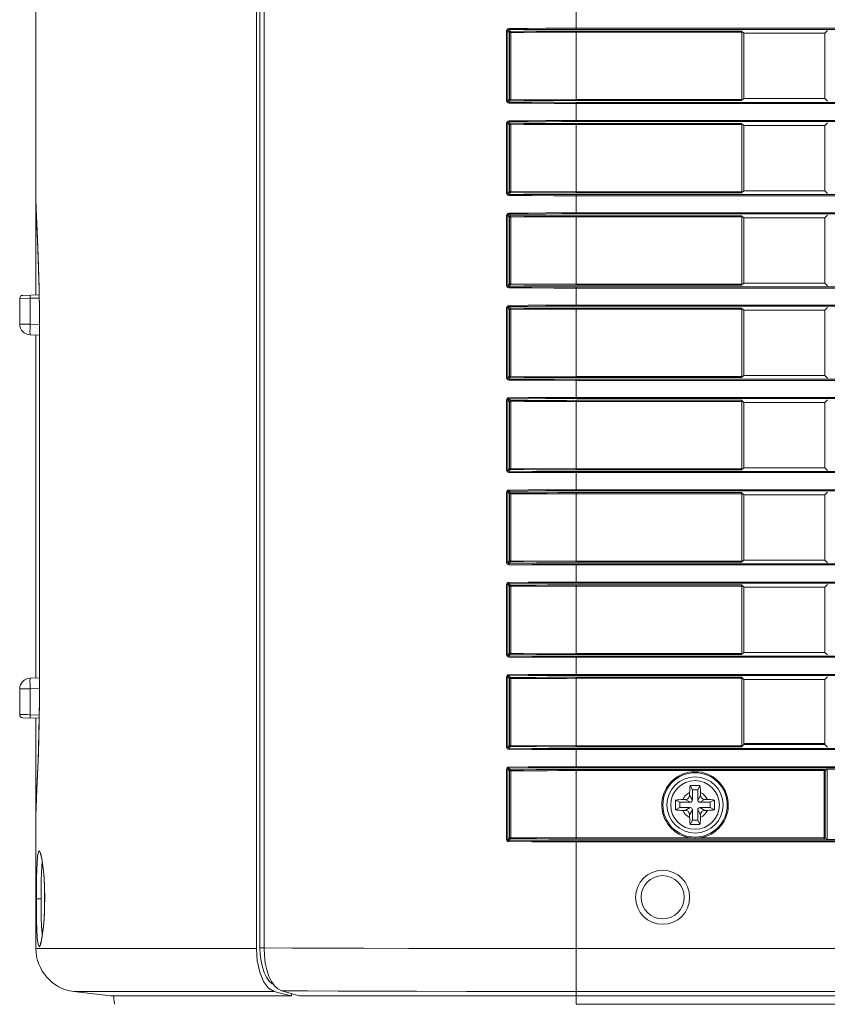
# Model space of a CAD drawing. Header units: millimetres. Extents: x 3925 to 5043, y -86 to 778.
# Tile 5 of 158: x 4090 to 4109, y 265 to 288. Entities that reach past the tile are written whole.
import ezdxf

# ---------------------------------------------------------------- set-up
doc = ezdxf.new("R2010")
doc.units = ezdxf.units.MM
doc.header["$LTSCALE"] = 46.255
for name, color, linetype in [('85-1A626G050DXF_CONTINUOUS_LINE', 7, 'CONTINUOUS'), ('H30-BOTTOM-CDXF_CONTINUOUS_LINE', 7, 'CONTINUOUS'), ('H30-RIGHT-CODXF_CONTINUOUS_LINE', 7, 'CONTINUOUS'), ('H30K-REAR-CODXF_CONTINUOUS_LINE', 7, 'CONTINUOUS')]:
    doc.layers.add(name, color=color, linetype=linetype)

msp = doc.modelspace()

# ---------------------------------------------------------------- linework, layer by layer
at = {"layer": '85-1A626G050DXF_CONTINUOUS_LINE', "color": 7, "linetype": 'Continuous', "lineweight": 0}
for p, q in [((4105.4545, 269.8846), (4105.4545, 269.8232)), ((4105.517, 269.9482), (4105.4672, 270.0478)), ((4105.517, 269.9482), (4105.517, 269.7107)), ((4105.642, 269.9482), (4105.517, 269.9482)), ((4105.642, 269.9482), (4105.6918, 270.0478)), ((4105.642, 269.7107), (4105.642, 269.9482)), ((4105.7045, 269.8846), (4105.7045, 269.8232)), ((4105.2295, 269.6607), (4105.1298, 269.7105)), ((4105.2295, 269.6607), (4105.2295, 269.5357)), ((4105.467, 269.6607), (4105.2295, 269.6607)), ((4105.2931, 269.7232), (4105.3545, 269.7232)), ((4105.467, 269.6607), (4105.3545, 269.7232)), ((4105.517, 269.7107), (4105.4545, 269.8232)), ((4105.642, 269.7107), (4105.7045, 269.8232)), ((4105.692, 269.6607), (4105.8045, 269.7232)), ((4105.9295, 269.6607), (4105.692, 269.6607)), ((4105.8659, 269.7232), (4105.8045, 269.7232)), ((4105.9295, 269.6607), (4106.0291, 269.7105)), ((4105.9295, 269.5357), (4105.9295, 269.6607)), ((4105.2295, 269.5357), (4105.1298, 269.4858)), ((4105.2295, 269.5357), (4105.467, 269.5357)), ((4105.2931, 269.4732), (4105.3545, 269.4732)), ((4105.467, 269.5357), (4105.3545, 269.4732)), ((4105.517, 269.4857), (4105.4545, 269.3732)), ((4105.517, 269.4857), (4105.517, 269.2482)), ((4105.642, 269.2482), (4105.642, 269.4857)), ((4105.642, 269.4857), (4105.7045, 269.3732)), ((4105.692, 269.5357), (4105.8045, 269.4732)), ((4105.692, 269.5357), (4105.9295, 269.5357)), ((4105.8659, 269.4732), (4105.8045, 269.4732)), ((4105.9295, 269.5357), (4106.0291, 269.4858)), ((4105.4545, 269.3117), (4105.4545, 269.3732)), ((4105.517, 269.2482), (4105.4672, 269.1485)), ((4105.517, 269.2482), (4105.642, 269.2482)), ((4105.642, 269.2482), (4105.6918, 269.1485)), ((4105.7045, 269.3117), (4105.7045, 269.3732))]:
    msp.add_line(p, q, dxfattribs=at)
for points in [[(4105.4545, 269.8846), (4105.4549, 269.9147), (4105.4558, 269.9406), (4105.4571, 269.963), (4105.4587, 269.9826), (4105.4605, 270.0003), (4105.4624, 270.0167), (4105.4647, 270.0325), (4105.4672, 270.0478)], [(4105.4672, 270.0478), (4105.5042, 270.0498), (4105.5417, 270.051), (4105.5795, 270.0514)], [(4105.5795, 270.0514), (4105.6172, 270.051), (4105.6547, 270.0498), (4105.6918, 270.0478)], [(4105.6918, 270.0478), (4105.6943, 270.0324), (4105.6966, 270.0164), (4105.6985, 269.9998), (4105.7003, 269.9821), (4105.7018, 269.9624), (4105.7032, 269.9402), (4105.7041, 269.9144), (4105.7045, 269.8846)], [(4105.1298, 269.4858), (4105.128, 269.5178), (4105.1268, 269.5499), (4105.1263, 269.5821), (4105.1263, 269.6143), (4105.1268, 269.6464), (4105.128, 269.6785), (4105.1298, 269.7105)], [(4105.1298, 269.7105), (4105.1663, 269.7159), (4105.2062, 269.7199), (4105.2488, 269.7223), (4105.2931, 269.7232)], [(4105.8659, 269.7232), (4105.9015, 269.7226), (4105.9361, 269.721), (4105.9691, 269.7184), (4106.0003, 269.7149), (4106.0291, 269.7105)], [(4106.0291, 269.7105), (4106.0309, 269.6785), (4106.0321, 269.6464), (4106.0327, 269.6143), (4106.0327, 269.582), (4106.0321, 269.5499), (4106.0309, 269.5178), (4106.0291, 269.4858)], [(4105.2931, 269.4732), (4105.2575, 269.4737), (4105.2229, 269.4753), (4105.1898, 269.4779), (4105.1587, 269.4814), (4105.1298, 269.4858)], [(4106.0291, 269.4858), (4105.9927, 269.4804), (4105.9528, 269.4765), (4105.9102, 269.474), (4105.8659, 269.4732)], [(4105.4672, 269.1485), (4105.4646, 269.1639), (4105.4624, 269.1799), (4105.4604, 269.1965), (4105.4587, 269.2142), (4105.4571, 269.2339), (4105.4558, 269.2561), (4105.4549, 269.2819), (4105.4545, 269.3117)], [(4105.7045, 269.3117), (4105.7041, 269.2816), (4105.7031, 269.2557), (4105.7018, 269.2333), (4105.7002, 269.2137), (4105.6985, 269.196), (4105.6965, 269.1796), (4105.6943, 269.1638), (4105.6918, 269.1485)], [(4105.5795, 269.1449), (4105.5417, 269.1453), (4105.5043, 269.1465), (4105.4672, 269.1485)], [(4105.6918, 269.1485), (4105.6547, 269.1465), (4105.6172, 269.1453), (4105.5795, 269.1449)]]:
    msp.add_lwpolyline(points, dxfattribs=at)
msp.add_circle((4105.5795, 269.5982), 0.5625, dxfattribs=at)
for centre, radius, start, end in [((4105.5795, 269.5982), 0.3125, 113.57818, 156.42182), ((4105.5795, 269.5982), 0.3125, 23.57818, 66.42182), ((4105.3545, 269.8232), 0.1, 270, 0), ((4105.467, 269.7107), 0.05, 270, 0), ((4105.692, 269.7107), 0.05, 180, 270), ((4105.8045, 269.8232), 0.1, 180, 270), ((4105.5795, 269.5982), 0.3125, 203.57818, 246.42182), ((4105.3545, 269.3732), 0.1, 0, 90), ((4105.467, 269.4857), 0.05, 0, 90), ((4105.692, 269.4857), 0.05, 90, 180), ((4105.5795, 269.5982), 0.3125, 293.57818, 336.42182), ((4105.8045, 269.3732), 0.1, 90, 180)]:
    msp.add_arc(centre, radius, start, end, dxfattribs=at)
at = {"layer": 'H30-BOTTOM-CDXF_CONTINUOUS_LINE', "color": 7, "linetype": 'Continuous', "lineweight": 0}
for p, q in [((4092.1492, 264.9875), (4092.1245, 265.1892)), ((4102.8295, 264.9875), (4102.8295, 265.1807)), ((4166.4545, 264.9875), (4102.8295, 264.9875))]:
    msp.add_line(p, q, dxfattribs=at)
at = {"layer": 'H30-RIGHT-CODXF_CONTINUOUS_LINE', "color": 7, "linetype": 'Continuous', "lineweight": 0}
for p, q in [((4095.5119, 300.4307), (4095.5119, 266.2928)), ((4095.6072, 300.4307), (4095.6072, 266.2923)), ((4102.8295, 287.5375), (4102.8295, 287.9838)), ((4101.2203, 285.8804), (4101.2203, 287.5059)), ((4101.2203, 287.5059), (4101.2469, 287.5059)), ((4101.2469, 285.8804), (4101.2469, 287.5059)), ((4101.287, 287.4658), (4101.2469, 287.5059)), ((4101.3119, 287.4906), (4101.2713, 287.5312)), ((4101.287, 287.4658), (4101.287, 285.9205)), ((4101.287, 287.4658), (4101.3136, 287.4658)), ((4101.3136, 287.4658), (4101.3136, 285.9205)), ((4102.8295, 287.5624), (4166.4545, 287.5624)), ((4102.8295, 287.5375), (4166.4545, 287.5375)), ((4102.8295, 285.8894), (4102.8295, 287.4969)), ((4106.6557, 287.4969), (4102.8295, 287.4969)), ((4106.6584, 287.4721), (4102.8295, 287.4721)), ((4106.6557, 287.4969), (4106.7045, 287.4482)), ((4106.6584, 287.4721), (4106.6584, 285.9142)), ((4106.7045, 287.4482), (4106.7045, 285.9382)), ((4108.5795, 287.4482), (4106.7045, 287.4482)), ((4108.6409, 287.5095), (4108.5795, 287.4482)), ((4108.5795, 285.9382), (4108.5795, 287.4482)), ((4101.2469, 285.8804), (4101.2203, 285.8804)), ((4101.287, 285.9205), (4101.2469, 285.8804)), ((4101.3119, 285.8957), (4101.2713, 285.8552)), ((4101.287, 285.9205), (4101.3136, 285.9205)), ((4101.3136, 285.9205), (4102.8295, 285.9142)), ((4102.8295, 285.9142), (4106.6584, 285.9142)), ((4102.8295, 285.8894), (4106.6557, 285.8894)), ((4102.8295, 285.4025), (4102.8295, 285.8488)), ((4166.4545, 285.8488), (4102.8295, 285.8488)), ((4166.4545, 285.8239), (4102.8295, 285.8239)), ((4106.7045, 285.9382), (4106.6557, 285.8894)), ((4108.5795, 285.9382), (4106.7045, 285.9382)), ((4108.5795, 285.9382), (4108.6409, 285.8768)), ((4101.2203, 283.7454), (4101.2203, 285.3709)), ((4101.2203, 285.3709), (4101.2469, 285.3709)), ((4101.2469, 283.7454), (4101.2469, 285.3709)), ((4101.287, 285.3308), (4101.2469, 285.3709)), ((4101.3119, 285.3556), (4101.2713, 285.3962)), ((4102.8295, 285.4274), (4166.4545, 285.4274)), ((4102.8295, 285.4025), (4166.4545, 285.4025)), ((4102.8295, 283.7544), (4102.8295, 285.3619)), ((4106.6557, 285.3619), (4102.8295, 285.3619)), ((4106.6557, 285.3619), (4106.7045, 285.3132)), ((4108.6409, 285.3745), (4108.5795, 285.3132)), ((4101.287, 285.3308), (4101.287, 283.7855)), ((4101.287, 285.3308), (4101.3136, 285.3308)), ((4101.3136, 285.3308), (4101.3136, 283.7855)), ((4106.6584, 285.3371), (4102.8295, 285.3371)), ((4106.6584, 285.3371), (4106.6584, 283.7792)), ((4106.7045, 285.3132), (4106.7045, 283.8032)), ((4108.5795, 285.3132), (4106.7045, 285.3132)), ((4108.5795, 283.8032), (4108.5795, 285.3132)), ((4101.287, 283.7855), (4101.2469, 283.7454)), ((4101.3119, 283.7607), (4101.2713, 283.7202)), ((4101.287, 283.7855), (4101.3136, 283.7855)), ((4101.3136, 283.7855), (4102.8295, 283.7792)), ((4102.8295, 283.7792), (4106.6584, 283.7792)), ((4102.8295, 283.7544), (4106.6557, 283.7544)), ((4106.7045, 283.8032), (4106.6557, 283.7544)), ((4108.5795, 283.8032), (4106.7045, 283.8032)), ((4108.5795, 283.8032), (4108.6409, 283.7418)), ((4101.2469, 283.7454), (4101.2203, 283.7454)), ((4102.8295, 283.2675), (4102.8295, 283.7138)), ((4166.4545, 283.7138), (4102.8295, 283.7138)), ((4166.4545, 283.6889), (4102.8295, 283.6889)), ((4101.2203, 281.6104), (4101.2203, 283.2359)), ((4101.2203, 283.2359), (4101.2469, 283.2359)), ((4101.2469, 281.6104), (4101.2469, 283.2359)), ((4101.287, 283.1958), (4101.2469, 283.2359)), ((4101.3119, 283.2206), (4101.2713, 283.2612)), ((4101.287, 283.1958), (4101.287, 281.6505)), ((4101.287, 283.1958), (4101.3136, 283.1958)), ((4101.3136, 283.1958), (4101.3136, 281.6505)), ((4102.8295, 283.2924), (4166.4545, 283.2924)), ((4102.8295, 283.2675), (4166.4545, 283.2675)), ((4102.8295, 281.6194), (4102.8295, 283.2269)), ((4106.6557, 283.2269), (4102.8295, 283.2269)), ((4106.6584, 283.2021), (4102.8295, 283.2021)), ((4106.6557, 283.2269), (4106.7045, 283.1782)), ((4106.6584, 283.2021), (4106.6584, 281.6442)), ((4106.7045, 283.1782), (4106.7045, 281.6682)), ((4108.5795, 283.1782), (4106.7045, 283.1782)), ((4108.6409, 283.2395), (4108.5795, 283.1782)), ((4108.5795, 281.6682), (4108.5795, 283.1782)), ((4101.2469, 281.6104), (4101.2203, 281.6104)), ((4101.287, 281.6505), (4101.2469, 281.6104)), ((4101.3119, 281.6257), (4101.2713, 281.5852)), ((4101.287, 281.6505), (4101.3136, 281.6505)), ((4101.3136, 281.6505), (4102.8295, 281.6442)), ((4102.8295, 281.6442), (4106.6584, 281.6442)), ((4102.8295, 281.6194), (4106.6557, 281.6194)), ((4102.8295, 281.1325), (4102.8295, 281.5788)), ((4166.4545, 281.5788), (4102.8295, 281.5788)), ((4166.4545, 281.5539), (4102.8295, 281.5539)), ((4106.7045, 281.6682), (4106.6557, 281.6194)), ((4108.5795, 281.6682), (4106.7045, 281.6682)), ((4108.5795, 281.6682), (4108.6409, 281.6068)), ((4101.2203, 279.4754), (4101.2203, 281.1009)), ((4101.2203, 281.1009), (4101.2469, 281.1009)), ((4101.2469, 279.4754), (4101.2469, 281.1009)), ((4101.287, 281.0608), (4101.2469, 281.1009)), ((4101.3119, 281.0856), (4101.2713, 281.1262)), ((4101.287, 281.0608), (4101.287, 279.5155)), ((4101.287, 281.0608), (4101.3136, 281.0608)), ((4101.3136, 281.0608), (4101.3136, 279.5155)), ((4102.8295, 281.1574), (4166.4545, 281.1574)), ((4102.8295, 281.1325), (4166.4545, 281.1325)), ((4102.8295, 279.4844), (4102.8295, 281.0919)), ((4106.6557, 281.0919), (4102.8295, 281.0919)), ((4106.6584, 281.0671), (4102.8295, 281.0671)), ((4106.6557, 281.0919), (4106.7045, 281.0432)), ((4106.6584, 281.0671), (4106.6584, 279.5092)), ((4106.7045, 281.0432), (4106.7045, 279.5332)), ((4108.5795, 281.0432), (4106.7045, 281.0432)), ((4108.6409, 281.1045), (4108.5795, 281.0432)), ((4108.5795, 279.5332), (4108.5795, 281.0432)), ((4101.2469, 279.4754), (4101.2203, 279.4754)), ((4101.287, 279.5155), (4101.2469, 279.4754)), ((4101.3119, 279.4907), (4101.2713, 279.4502)), ((4101.287, 279.5155), (4101.3136, 279.5155)), ((4101.3136, 279.5155), (4102.8295, 279.5092)), ((4102.8295, 279.5092), (4106.6584, 279.5092)), ((4102.8295, 279.4844), (4106.6557, 279.4844)), ((4102.8295, 278.9975), (4102.8295, 279.4438)), ((4166.4545, 279.4438), (4102.8295, 279.4438)), ((4106.7045, 279.5332), (4106.6557, 279.4844)), ((4108.5795, 279.5332), (4106.7045, 279.5332)), ((4108.5795, 279.5332), (4108.6409, 279.4718)), ((4166.4545, 279.4189), (4102.8295, 279.4189)), ((4101.3119, 278.9506), (4101.2713, 278.9912)), ((4102.8295, 279.0224), (4166.4545, 279.0224)), ((4102.8295, 278.9975), (4166.4545, 278.9975)), ((4101.2203, 277.3404), (4101.2203, 278.9659)), ((4101.2203, 278.9659), (4101.2469, 278.9659)), ((4101.2469, 277.3404), (4101.2469, 278.9659)), ((4101.287, 278.9258), (4101.2469, 278.9659)), ((4101.287, 278.9258), (4101.287, 277.3805)), ((4101.287, 278.9258), (4101.3136, 278.9258)), ((4101.3136, 278.9258), (4101.3136, 277.3805)), ((4102.8295, 277.3494), (4102.8295, 278.9569)), ((4106.6557, 278.9569), (4102.8295, 278.9569)), ((4106.6584, 278.9321), (4102.8295, 278.9321)), ((4106.6557, 278.9569), (4106.7045, 278.9082)), ((4106.6584, 278.9321), (4106.6584, 277.3742)), ((4106.7045, 278.9082), (4106.7045, 277.3982)), ((4108.5795, 278.9082), (4106.7045, 278.9082)), ((4108.6409, 278.9695), (4108.5795, 278.9082)), ((4108.5795, 277.3982), (4108.5795, 278.9082)), ((4101.287, 277.3805), (4101.2469, 277.3404)), ((4101.287, 277.3805), (4101.3136, 277.3805)), ((4101.3136, 277.3805), (4102.8295, 277.3742)), ((4106.7045, 277.3982), (4106.6557, 277.3494)), ((4108.5795, 277.3982), (4106.7045, 277.3982)), ((4108.5795, 277.3982), (4108.6409, 277.3368)), ((4101.2469, 277.3404), (4101.2203, 277.3404)), ((4101.3119, 277.3557), (4101.2713, 277.3152)), ((4102.8295, 277.3742), (4106.6584, 277.3742)), ((4102.8295, 277.3494), (4106.6557, 277.3494)), ((4102.8295, 276.8625), (4102.8295, 277.3088)), ((4166.4545, 277.3088), (4102.8295, 277.3088)), ((4166.4545, 277.2839), (4102.8295, 277.2839)), ((4101.2203, 275.2054), (4101.2203, 276.8309)), ((4101.2203, 276.8309), (4101.2469, 276.8309)), ((4101.2469, 275.2054), (4101.2469, 276.8309)), ((4101.287, 276.7908), (4101.2469, 276.8309)), ((4101.3119, 276.8156), (4101.2713, 276.8562)), ((4101.287, 276.7908), (4101.287, 275.2455)), ((4101.287, 276.7908), (4101.3136, 276.7908)), ((4101.3136, 276.7908), (4101.3136, 275.2455)), ((4102.8295, 276.8874), (4166.4545, 276.8874)), ((4102.8295, 276.8625), (4166.4545, 276.8625)), ((4102.8295, 275.2144), (4102.8295, 276.8219)), ((4106.6557, 276.8219), (4102.8295, 276.8219)), ((4106.6584, 276.7971), (4102.8295, 276.7971)), ((4106.6557, 276.8219), (4106.7045, 276.7732)), ((4106.6584, 276.7971), (4106.6584, 275.2392)), ((4106.7045, 276.7732), (4106.7045, 275.2632)), ((4108.5795, 276.7732), (4106.7045, 276.7732)), ((4108.6409, 276.8345), (4108.5795, 276.7732)), ((4108.5795, 275.2632), (4108.5795, 276.7732)), ((4101.2469, 275.2054), (4101.2203, 275.2054)), ((4101.287, 275.2455), (4101.2469, 275.2054)), ((4101.3119, 275.2207), (4101.2713, 275.1802)), ((4101.287, 275.2455), (4101.3136, 275.2455)), ((4101.3136, 275.2455), (4102.8295, 275.2392)), ((4102.8295, 275.2392), (4106.6584, 275.2392)), ((4102.8295, 275.2144), (4106.6557, 275.2144)), ((4102.8295, 274.7275), (4102.8295, 275.1738)), ((4166.4545, 275.1738), (4102.8295, 275.1738)), ((4166.4545, 275.1489), (4102.8295, 275.1489)), ((4106.7045, 275.2632), (4106.6557, 275.2144)), ((4108.5795, 275.2632), (4106.7045, 275.2632)), ((4108.5795, 275.2632), (4108.6409, 275.2018)), ((4101.2203, 273.0704), (4101.2203, 274.6959)), ((4101.2203, 274.6959), (4101.2469, 274.6959)), ((4101.2469, 273.0704), (4101.2469, 274.6959)), ((4101.287, 274.6558), (4101.2469, 274.6959)), ((4101.3119, 274.6806), (4101.2713, 274.7212)), ((4101.287, 274.6558), (4101.287, 273.1105)), ((4101.287, 274.6558), (4101.3136, 274.6558)), ((4101.3136, 274.6558), (4101.3136, 273.1105)), ((4102.8295, 274.7524), (4166.4545, 274.7524)), ((4102.8295, 274.7275), (4166.4545, 274.7275)), ((4102.8295, 273.0794), (4102.8295, 274.6869)), ((4106.6557, 274.6869), (4102.8295, 274.6869)), ((4106.6584, 274.6621), (4102.8295, 274.6621)), ((4106.6557, 274.6869), (4106.7045, 274.6382)), ((4106.6584, 274.6621), (4106.6584, 273.1042)), ((4108.6409, 274.6995), (4108.5795, 274.6382)), ((4106.7045, 274.6382), (4106.7045, 273.1282)), ((4108.5795, 274.6382), (4106.7045, 274.6382)), ((4108.5795, 273.1282), (4108.5795, 274.6382)), ((4101.2469, 273.0704), (4101.2203, 273.0704)), ((4101.287, 273.1105), (4101.2469, 273.0704)), ((4101.3119, 273.0857), (4101.2713, 273.0452)), ((4101.287, 273.1105), (4101.3136, 273.1105)), ((4101.3136, 273.1105), (4102.8295, 273.1042)), ((4102.8295, 273.1042), (4106.6584, 273.1042)), ((4102.8295, 273.0794), (4106.6557, 273.0794)), ((4106.7045, 273.1282), (4106.6557, 273.0794)), ((4108.5795, 273.1282), (4106.7045, 273.1282)), ((4108.5795, 273.1282), (4108.6409, 273.0668)), ((4102.8295, 272.5925), (4102.8295, 273.0388)), ((4166.4545, 273.0388), (4102.8295, 273.0388)), ((4166.4545, 273.0139), (4102.8295, 273.0139)), ((4102.8295, 272.6174), (4166.4545, 272.6174)), ((4101.2203, 270.9354), (4101.2203, 272.5609)), ((4101.2203, 272.5609), (4101.2469, 272.5609)), ((4101.2469, 270.9354), (4101.2469, 272.5609)), ((4101.287, 272.5208), (4101.2469, 272.5609)), ((4101.3119, 272.5456), (4101.2713, 272.5862)), ((4101.287, 272.5208), (4101.287, 270.9755)), ((4101.287, 272.5208), (4101.3136, 272.5208)), ((4101.3136, 272.5208), (4101.3136, 270.9755)), ((4102.8295, 272.5925), (4166.4545, 272.5925)), ((4102.8295, 270.9444), (4102.8295, 272.5519)), ((4106.6557, 272.5519), (4102.8295, 272.5519)), ((4106.6584, 272.5271), (4102.8295, 272.5271)), ((4106.6557, 272.5519), (4106.7045, 272.5032)), ((4106.6584, 272.5271), (4106.6584, 270.9692)), ((4106.7045, 272.5032), (4106.7045, 270.9932)), ((4108.5795, 272.5032), (4106.7045, 272.5032)), ((4108.6409, 272.5645), (4108.5795, 272.5032)), ((4108.5795, 270.9932), (4108.5795, 272.5032)), ((4108.5795, 271.0232), (4106.7045, 271.0232)), ((4101.2469, 270.9354), (4101.2203, 270.9354)), ((4101.287, 270.9755), (4101.2469, 270.9354)), ((4101.3119, 270.9507), (4101.2713, 270.9102)), ((4101.287, 270.9755), (4101.3136, 270.9755)), ((4101.3136, 270.9755), (4102.8295, 270.9692)), ((4102.8295, 270.9692), (4106.6584, 270.9692)), ((4102.8295, 270.9444), (4106.6557, 270.9444)), ((4102.8295, 270.4575), (4102.8295, 270.9038)), ((4166.4545, 270.9038), (4102.8295, 270.9038)), ((4166.4545, 270.8789), (4102.8295, 270.8789)), ((4106.7045, 270.9932), (4106.6557, 270.9444)), ((4106.7045, 270.9932), (4108.5795, 270.9932)), ((4108.6409, 270.9318), (4108.5795, 270.9932)), ((4101.2203, 268.8004), (4101.2203, 270.4259)), ((4101.2203, 270.4259), (4101.2469, 270.4259)), ((4101.2469, 268.8004), (4101.2469, 270.4259)), ((4101.287, 270.3858), (4101.2469, 270.4259)), ((4101.3119, 270.4106), (4101.2713, 270.4512)), ((4101.287, 270.3858), (4101.287, 268.8405)), ((4101.287, 270.3858), (4101.3136, 270.3858)), ((4101.3136, 270.3858), (4101.3136, 268.8405)), ((4102.8295, 270.4824), (4166.4545, 270.4824)), ((4102.8295, 270.4575), (4166.4545, 270.4575)), ((4102.8295, 268.8094), (4102.8295, 270.4169)), ((4108.5636, 270.4169), (4102.8295, 270.4169)), ((4102.8295, 270.3921), (4108.5862, 270.3921)), ((4108.5636, 270.4169), (4108.6116, 270.4295)), ((4108.5636, 268.8094), (4108.5636, 270.4169)), ((4108.5862, 270.3921), (4108.6378, 270.4057)), ((4108.5862, 268.8342), (4108.5862, 270.3921)), ((4108.6116, 270.4295), (4109.2681, 270.4295)), ((4108.6378, 268.8206), (4108.6378, 270.4057)), ((4101.2469, 268.8004), (4101.2203, 268.8004)), ((4101.287, 268.8405), (4101.2469, 268.8004)), ((4101.3119, 268.8157), (4101.2713, 268.7752)), ((4101.287, 268.8405), (4101.3136, 268.8405)), ((4101.3136, 268.8405), (4102.8295, 268.8342)), ((4102.8295, 268.8342), (4105.4869, 268.8342)), ((4102.8295, 268.8094), (4108.5636, 268.8094)), ((4102.8295, 265.1807), (4102.8295, 268.7688)), ((4166.4545, 268.7688), (4102.8295, 268.7688)), ((4166.4545, 268.7439), (4102.8295, 268.7439)), ((4105.6721, 268.8342), (4108.5862, 268.8342)), ((4108.5636, 268.8094), (4108.5664, 268.8098)), ((4108.5636, 268.8094), (4108.6116, 268.7968)), ((4108.5862, 268.8342), (4108.6378, 268.8206)), ((4109.2681, 268.7968), (4108.6116, 268.7968)), ((4095.5119, 266.2928), (4095.5184, 266.1374)), ((4095.6072, 266.2928), (4095.5119, 266.2928)), ((4095.6147, 266.1147), (4095.6072, 266.2923)), ((4166.4545, 266.2772), (4102.8295, 266.2772)), ((4095.7826, 265.5135), (4095.7222, 265.6373)), ((4095.8524, 265.4145), (4095.7826, 265.5135)), ((4096.1236, 265.2684), (4096.0111, 265.3024)), ((4096.6197, 265.2977), (4096.0111, 265.3024)), ((4096.281, 265.2212), (4096.1236, 265.2684)), ((4096.4178, 265.1807), (4096.281, 265.2212)), ((4166.4545, 265.1807), (4096.4178, 265.1807)), ((4166.4545, 265.2846), (4102.8295, 265.2846))]:
    msp.add_line(p, q, dxfattribs=at)
for points in [[(4101.2203, 287.5059), (4101.224, 287.525), (4101.2341, 287.5406), (4101.249, 287.5513), (4101.2695, 287.556)], [(4101.2469, 287.5059), (4101.2486, 287.5156), (4101.2536, 287.5235), (4101.261, 287.5289), (4101.2713, 287.5312)], [(4101.2695, 287.556), (4101.7182, 287.5592), (4102.1289, 287.5611), (4102.4998, 287.5621), (4102.8295, 287.5624)], [(4101.2713, 287.5312), (4101.2705, 287.5354), (4101.2699, 287.5444), (4101.2696, 287.556)], [(4101.2713, 287.5312), (4101.7194, 287.5344), (4102.1296, 287.5363), (4102.5001, 287.5373), (4102.8295, 287.5375)], [(4101.3119, 287.4906), (4101.2996, 287.4871), (4101.2905, 287.4781), (4101.287, 287.4658)], [(4102.8295, 287.4969), (4102.6154, 287.4968), (4102.4021, 287.4964), (4102.1663, 287.4957), (4101.9034, 287.4946), (4101.6174, 287.4929), (4101.3119, 287.4906)], [(4101.3119, 287.4906), (4101.3126, 287.4865), (4101.3133, 287.4775), (4101.3136, 287.4658)], [(4102.8295, 287.4721), (4102.6156, 287.4719), (4102.4025, 287.4716), (4102.167, 287.4709), (4101.9044, 287.4697), (4101.6188, 287.4681), (4101.3136, 287.4658)], [(4101.2694, 285.8303), (4101.2505, 285.8343), (4101.2351, 285.8447), (4101.2246, 285.8598), (4101.2203, 285.8804)], [(4101.2713, 285.8551), (4101.2617, 285.8571), (4101.254, 285.8623), (4101.2489, 285.87), (4101.2469, 285.8804)], [(4102.8295, 285.8239), (4102.3191, 285.8246), (4101.8054, 285.8266), (4101.2694, 285.8303)], [(4101.2696, 285.8303), (4101.2699, 285.8419), (4101.2705, 285.8509), (4101.2713, 285.8551)], [(4102.8295, 285.8488), (4102.3196, 285.8494), (4101.8065, 285.8514), (4101.2713, 285.8552)], [(4101.287, 285.9205), (4101.2905, 285.9082), (4101.2996, 285.8992), (4101.3119, 285.8957)], [(4101.3119, 285.8957), (4101.3126, 285.8998), (4101.3133, 285.9088), (4101.3136, 285.9205)], [(4101.3119, 285.8957), (4101.619, 285.8934), (4101.9094, 285.8917), (4102.1991, 285.8905), (4102.5022, 285.8897), (4102.8295, 285.8894)], [(4101.2203, 285.3709), (4101.224, 285.39), (4101.2341, 285.4056), (4101.249, 285.4163), (4101.2695, 285.421)], [(4101.2469, 285.3709), (4101.2486, 285.3806), (4101.2536, 285.3885), (4101.261, 285.3939), (4101.2713, 285.3962)], [(4101.2695, 285.421), (4101.7182, 285.4242), (4102.1289, 285.4261), (4102.4998, 285.4271), (4102.8295, 285.4274)], [(4101.2713, 285.3962), (4101.2705, 285.4004), (4101.2699, 285.4094), (4101.2696, 285.421)], [(4101.2713, 285.3962), (4101.7194, 285.3994), (4102.1296, 285.4013), (4102.5001, 285.4023), (4102.8295, 285.4025)], [(4101.3119, 285.3556), (4101.2996, 285.3521), (4101.2905, 285.3431), (4101.287, 285.3308)], [(4102.8295, 285.3619), (4102.6154, 285.3618), (4102.4021, 285.3614), (4102.1663, 285.3607), (4101.9034, 285.3596), (4101.6174, 285.3579), (4101.3119, 285.3556)], [(4101.3119, 285.3556), (4101.3126, 285.3515), (4101.3133, 285.3425), (4101.3136, 285.3308)], [(4102.8295, 285.3371), (4102.6156, 285.3369), (4102.4025, 285.3366), (4102.167, 285.3359), (4101.9044, 285.3347), (4101.6188, 285.3331), (4101.3136, 285.3308)], [(4101.287, 283.7855), (4101.2905, 283.7732), (4101.2996, 283.7642), (4101.3119, 283.7607)], [(4101.3119, 283.7607), (4101.3126, 283.7648), (4101.3133, 283.7738), (4101.3136, 283.7855)], [(4101.3119, 283.7607), (4101.619, 283.7584), (4101.9094, 283.7567), (4102.1991, 283.7555), (4102.5022, 283.7547), (4102.8295, 283.7544)], [(4101.2694, 283.6953), (4101.2505, 283.6993), (4101.2351, 283.7097), (4101.2246, 283.7248), (4101.2203, 283.7454)], [(4101.2713, 283.7201), (4101.2617, 283.7221), (4101.254, 283.7273), (4101.2489, 283.735), (4101.2469, 283.7454)], [(4102.8295, 283.6889), (4102.3191, 283.6896), (4101.8054, 283.6916), (4101.2694, 283.6953)], [(4101.2696, 283.6953), (4101.2699, 283.7069), (4101.2705, 283.7159), (4101.2713, 283.7201)], [(4102.8295, 283.7138), (4102.3196, 283.7144), (4101.8065, 283.7164), (4101.2713, 283.7202)], [(4101.2203, 283.2359), (4101.224, 283.255), (4101.2341, 283.2706), (4101.249, 283.2813), (4101.2695, 283.286)], [(4101.2469, 283.2359), (4101.2486, 283.2456), (4101.2536, 283.2535), (4101.261, 283.2589), (4101.2713, 283.2612)], [(4101.2695, 283.286), (4101.7182, 283.2892), (4102.1289, 283.2911), (4102.4998, 283.2921), (4102.8295, 283.2924)], [(4101.2713, 283.2612), (4101.2705, 283.2654), (4101.2699, 283.2744), (4101.2696, 283.286)], [(4101.2713, 283.2612), (4101.7194, 283.2644), (4102.1296, 283.2663), (4102.5001, 283.2673), (4102.8295, 283.2675)], [(4101.3119, 283.2206), (4101.2996, 283.2171), (4101.2905, 283.2081), (4101.287, 283.1958)], [(4102.8295, 283.2269), (4102.6154, 283.2268), (4102.4021, 283.2264), (4102.1663, 283.2257), (4101.9034, 283.2246), (4101.6174, 283.2229), (4101.3119, 283.2206)], [(4101.3119, 283.2206), (4101.3126, 283.2165), (4101.3133, 283.2075), (4101.3136, 283.1958)], [(4102.8295, 283.2021), (4102.6156, 283.2019), (4102.4025, 283.2016), (4102.167, 283.2009), (4101.9044, 283.1997), (4101.6188, 283.1981), (4101.3136, 283.1958)], [(4101.2694, 281.5603), (4101.2505, 281.5643), (4101.2351, 281.5747), (4101.2246, 281.5898), (4101.2203, 281.6104)], [(4101.2713, 281.5851), (4101.2617, 281.5871), (4101.254, 281.5923), (4101.2489, 281.6), (4101.2469, 281.6104)], [(4102.8295, 281.5539), (4102.3191, 281.5546), (4101.8054, 281.5566), (4101.2694, 281.5603)], [(4101.2696, 281.5603), (4101.2699, 281.5719), (4101.2705, 281.5809), (4101.2713, 281.5851)], [(4102.8295, 281.5788), (4102.3196, 281.5794), (4101.8065, 281.5814), (4101.2713, 281.5852)], [(4101.287, 281.6505), (4101.2905, 281.6382), (4101.2996, 281.6292), (4101.3119, 281.6257)], [(4101.3119, 281.6257), (4101.3126, 281.6298), (4101.3133, 281.6388), (4101.3136, 281.6505)], [(4101.3119, 281.6257), (4101.619, 281.6234), (4101.9094, 281.6217), (4102.1991, 281.6205), (4102.5022, 281.6197), (4102.8295, 281.6194)], [(4101.2203, 281.1009), (4101.224, 281.12), (4101.2341, 281.1356), (4101.249, 281.1463), (4101.2695, 281.151)], [(4101.2469, 281.1009), (4101.2486, 281.1106), (4101.2536, 281.1185), (4101.261, 281.1239), (4101.2713, 281.1262)], [(4101.2695, 281.151), (4101.7182, 281.1542), (4102.1289, 281.1561), (4102.4998, 281.1571), (4102.8295, 281.1574)], [(4101.2713, 281.1262), (4101.2705, 281.1304), (4101.2699, 281.1394), (4101.2696, 281.151)], [(4101.2713, 281.1262), (4101.7194, 281.1294), (4102.1296, 281.1313), (4102.5001, 281.1323), (4102.8295, 281.1325)], [(4101.3119, 281.0856), (4101.2996, 281.0821), (4101.2905, 281.0731), (4101.287, 281.0608)], [(4102.8295, 281.0919), (4102.6154, 281.0918), (4102.4021, 281.0914), (4102.1663, 281.0907), (4101.9034, 281.0896), (4101.6174, 281.0879), (4101.3119, 281.0856)], [(4101.3119, 281.0856), (4101.3126, 281.0815), (4101.3133, 281.0725), (4101.3136, 281.0608)], [(4102.8295, 281.0671), (4102.6156, 281.0669), (4102.4025, 281.0666), (4102.167, 281.0659), (4101.9044, 281.0647), (4101.6188, 281.0631), (4101.3136, 281.0608)], [(4101.2694, 279.4253), (4101.2505, 279.4293), (4101.2351, 279.4397), (4101.2246, 279.4548), (4101.2203, 279.4754)], [(4101.2713, 279.4501), (4101.2617, 279.4521), (4101.254, 279.4573), (4101.2489, 279.465), (4101.2469, 279.4754)], [(4101.2696, 279.4253), (4101.2699, 279.4369), (4101.2705, 279.4459), (4101.2713, 279.4501)], [(4102.8295, 279.4438), (4102.3196, 279.4444), (4101.8065, 279.4464), (4101.2713, 279.4502)], [(4101.287, 279.5155), (4101.2905, 279.5032), (4101.2996, 279.4942), (4101.3119, 279.4907)], [(4101.3119, 279.4907), (4101.3126, 279.4948), (4101.3133, 279.5038), (4101.3136, 279.5155)], [(4101.3119, 279.4907), (4101.619, 279.4884), (4101.9094, 279.4867), (4102.1991, 279.4855), (4102.5022, 279.4847), (4102.8295, 279.4844)], [(4102.8295, 279.4189), (4102.3191, 279.4196), (4101.8054, 279.4216), (4101.2694, 279.4253)], [(4101.2203, 278.9659), (4101.224, 278.985), (4101.2341, 279.0006), (4101.249, 279.0113), (4101.2695, 279.016)], [(4101.2469, 278.9659), (4101.2486, 278.9756), (4101.2536, 278.9835), (4101.261, 278.9889), (4101.2713, 278.9912)], [(4101.2695, 279.016), (4101.7182, 279.0192), (4102.1289, 279.0211), (4102.4998, 279.0221), (4102.8295, 279.0224)], [(4101.2713, 278.9912), (4101.2705, 278.9954), (4101.2699, 279.0044), (4101.2696, 279.016)], [(4101.2713, 278.9912), (4101.7194, 278.9944), (4102.1296, 278.9963), (4102.5001, 278.9973), (4102.8295, 278.9975)], [(4101.3119, 278.9506), (4101.2996, 278.9471), (4101.2905, 278.9381), (4101.287, 278.9258)], [(4102.8295, 278.9569), (4102.6154, 278.9568), (4102.4021, 278.9564), (4102.1663, 278.9557), (4101.9034, 278.9546), (4101.6174, 278.9529), (4101.3119, 278.9506)], [(4101.3119, 278.9506), (4101.3126, 278.9465), (4101.3133, 278.9375), (4101.3136, 278.9258)], [(4102.8295, 278.9321), (4102.6156, 278.9319), (4102.4025, 278.9316), (4102.167, 278.9309), (4101.9044, 278.9297), (4101.6188, 278.9281), (4101.3136, 278.9258)], [(4101.287, 277.3805), (4101.2905, 277.3682), (4101.2996, 277.3592), (4101.3119, 277.3557)], [(4101.3119, 277.3557), (4101.3126, 277.3598), (4101.3133, 277.3688), (4101.3136, 277.3805)], [(4101.2694, 277.2903), (4101.2505, 277.2943), (4101.2351, 277.3047), (4101.2246, 277.3198), (4101.2203, 277.3404)], [(4101.2713, 277.3151), (4101.2617, 277.3171), (4101.254, 277.3223), (4101.2489, 277.33), (4101.2469, 277.3404)], [(4102.8295, 277.2839), (4102.3191, 277.2846), (4101.8054, 277.2866), (4101.2694, 277.2903)], [(4101.2696, 277.2903), (4101.2699, 277.3019), (4101.2705, 277.3109), (4101.2713, 277.3151)], [(4102.8295, 277.3088), (4102.3196, 277.3094), (4101.8065, 277.3114), (4101.2713, 277.3152)], [(4101.3119, 277.3557), (4101.619, 277.3534), (4101.9094, 277.3517), (4102.1991, 277.3505), (4102.5022, 277.3497), (4102.8295, 277.3494)], [(4101.2203, 276.8309), (4101.224, 276.85), (4101.2341, 276.8656), (4101.249, 276.8763), (4101.2695, 276.881)], [(4101.2469, 276.8309), (4101.2486, 276.8406), (4101.2536, 276.8485), (4101.261, 276.8539), (4101.2713, 276.8562)], [(4101.2695, 276.881), (4101.7182, 276.8842), (4102.1289, 276.8861), (4102.4998, 276.8871), (4102.8295, 276.8874)], [(4101.2713, 276.8562), (4101.2705, 276.8604), (4101.2699, 276.8694), (4101.2696, 276.881)], [(4101.2713, 276.8562), (4101.7194, 276.8594), (4102.1296, 276.8613), (4102.5001, 276.8623), (4102.8295, 276.8625)], [(4101.3119, 276.8156), (4101.2996, 276.8121), (4101.2905, 276.8031), (4101.287, 276.7908)], [(4102.8295, 276.8219), (4102.6154, 276.8218), (4102.4021, 276.8214), (4102.1663, 276.8207), (4101.9034, 276.8196), (4101.6174, 276.8179), (4101.3119, 276.8156)], [(4101.3119, 276.8156), (4101.3126, 276.8115), (4101.3133, 276.8025), (4101.3136, 276.7908)], [(4102.8295, 276.7971), (4102.6156, 276.7969), (4102.4025, 276.7966), (4102.167, 276.7959), (4101.9044, 276.7947), (4101.6188, 276.7931), (4101.3136, 276.7908)], [(4101.2694, 275.1553), (4101.2505, 275.1593), (4101.2351, 275.1697), (4101.2246, 275.1848), (4101.2203, 275.2054)], [(4101.2713, 275.1801), (4101.2617, 275.1821), (4101.254, 275.1873), (4101.2489, 275.195), (4101.2469, 275.2054)], [(4102.8295, 275.1489), (4102.3191, 275.1496), (4101.8054, 275.1516), (4101.2694, 275.1553)], [(4101.2696, 275.1553), (4101.2699, 275.1669), (4101.2705, 275.1759), (4101.2713, 275.1801)], [(4102.8295, 275.1738), (4102.3196, 275.1744), (4101.8065, 275.1764), (4101.2713, 275.1802)], [(4101.287, 275.2455), (4101.2905, 275.2332), (4101.2996, 275.2242), (4101.3119, 275.2207)], [(4101.3119, 275.2207), (4101.3126, 275.2248), (4101.3133, 275.2338), (4101.3136, 275.2455)], [(4101.3119, 275.2207), (4101.619, 275.2184), (4101.9094, 275.2167), (4102.1991, 275.2155), (4102.5022, 275.2147), (4102.8295, 275.2144)], [(4101.2203, 274.6959), (4101.224, 274.715), (4101.2341, 274.7306), (4101.249, 274.7413), (4101.2695, 274.746)], [(4101.2469, 274.6959), (4101.2486, 274.7056), (4101.2536, 274.7135), (4101.261, 274.7189), (4101.2713, 274.7212)], [(4101.2695, 274.746), (4101.7182, 274.7492), (4102.1289, 274.7511), (4102.4998, 274.7521), (4102.8295, 274.7524)], [(4101.2713, 274.7212), (4101.2705, 274.7254), (4101.2699, 274.7344), (4101.2696, 274.746)], [(4101.2713, 274.7212), (4101.7194, 274.7244), (4102.1296, 274.7263), (4102.5001, 274.7273), (4102.8295, 274.7275)], [(4101.3119, 274.6806), (4101.2996, 274.6771), (4101.2905, 274.6681), (4101.287, 274.6558)], [(4102.8295, 274.6869), (4102.6154, 274.6868), (4102.4021, 274.6864), (4102.1663, 274.6857), (4101.9034, 274.6846), (4101.6174, 274.6829), (4101.3119, 274.6806)], [(4101.3119, 274.6806), (4101.3126, 274.6765), (4101.3133, 274.6675), (4101.3136, 274.6558)], [(4102.8295, 274.6621), (4102.6156, 274.6619), (4102.4025, 274.6616), (4102.167, 274.6609), (4101.9044, 274.6597), (4101.6188, 274.6581), (4101.3136, 274.6558)], [(4101.2694, 273.0203), (4101.2505, 273.0243), (4101.2351, 273.0347), (4101.2246, 273.0498), (4101.2203, 273.0704)], [(4101.2713, 273.0451), (4101.2617, 273.0471), (4101.254, 273.0523), (4101.2489, 273.06), (4101.2469, 273.0704)], [(4101.287, 273.1105), (4101.2905, 273.0982), (4101.2996, 273.0892), (4101.3119, 273.0857)], [(4101.3119, 273.0857), (4101.3126, 273.0898), (4101.3133, 273.0988), (4101.3136, 273.1105)], [(4101.3119, 273.0857), (4101.619, 273.0834), (4101.9094, 273.0817), (4102.1991, 273.0805), (4102.5022, 273.0797), (4102.8295, 273.0794)], [(4102.8295, 273.0139), (4102.3191, 273.0146), (4101.8054, 273.0166), (4101.2694, 273.0203)], [(4101.2696, 273.0203), (4101.2699, 273.0319), (4101.2705, 273.0409), (4101.2713, 273.0451)], [(4102.8295, 273.0388), (4102.3196, 273.0394), (4101.8065, 273.0414), (4101.2713, 273.0452)], [(4101.2203, 272.5609), (4101.224, 272.58), (4101.2341, 272.5956), (4101.249, 272.6063), (4101.2695, 272.611)], [(4101.2695, 272.611), (4101.7182, 272.6142), (4102.1289, 272.6161), (4102.4998, 272.6171), (4102.8295, 272.6174)], [(4101.2713, 272.5862), (4101.2705, 272.5904), (4101.2699, 272.5994), (4101.2696, 272.611)], [(4101.2469, 272.5609), (4101.2486, 272.5706), (4101.2536, 272.5785), (4101.261, 272.5839), (4101.2713, 272.5862)], [(4101.2713, 272.5862), (4101.7194, 272.5894), (4102.1296, 272.5913), (4102.5001, 272.5923), (4102.8295, 272.5925)], [(4101.3119, 272.5456), (4101.2996, 272.5421), (4101.2905, 272.5331), (4101.287, 272.5208)], [(4102.8295, 272.5519), (4102.6154, 272.5518), (4102.4021, 272.5514), (4102.1663, 272.5507), (4101.9034, 272.5496), (4101.6174, 272.5479), (4101.3119, 272.5456)], [(4101.3119, 272.5456), (4101.3126, 272.5415), (4101.3133, 272.5325), (4101.3136, 272.5208)], [(4102.8295, 272.5271), (4102.6156, 272.5269), (4102.4025, 272.5266), (4102.167, 272.5259), (4101.9044, 272.5247), (4101.6188, 272.5231), (4101.3136, 272.5208)], [(4101.2694, 270.8853), (4101.2505, 270.8893), (4101.2351, 270.8997), (4101.2246, 270.9148), (4101.2203, 270.9354)], [(4101.2713, 270.9101), (4101.2617, 270.9121), (4101.254, 270.9173), (4101.2489, 270.925), (4101.2469, 270.9354)], [(4102.8295, 270.8789), (4102.3191, 270.8796), (4101.8054, 270.8816), (4101.2694, 270.8853)], [(4101.2696, 270.8853), (4101.2699, 270.8969), (4101.2705, 270.9059), (4101.2713, 270.9101)], [(4102.8295, 270.9038), (4102.3196, 270.9044), (4101.8065, 270.9064), (4101.2713, 270.9102)], [(4101.287, 270.9755), (4101.2905, 270.9632), (4101.2996, 270.9542), (4101.3119, 270.9507)], [(4101.3119, 270.9507), (4101.3126, 270.9548), (4101.3133, 270.9638), (4101.3136, 270.9755)], [(4101.3119, 270.9507), (4101.619, 270.9484), (4101.9094, 270.9467), (4102.1991, 270.9455), (4102.5022, 270.9447), (4102.8295, 270.9444)], [(4101.2203, 270.4259), (4101.224, 270.445), (4101.2341, 270.4606), (4101.249, 270.4713), (4101.2695, 270.476)], [(4101.2469, 270.4259), (4101.2486, 270.4356), (4101.2536, 270.4435), (4101.261, 270.4489), (4101.2713, 270.4512)], [(4101.2695, 270.476), (4101.7182, 270.4792), (4102.1289, 270.4811), (4102.4998, 270.4821), (4102.8295, 270.4824)], [(4101.2713, 270.4512), (4101.2705, 270.4554), (4101.2699, 270.4644), (4101.2696, 270.476)], [(4101.2713, 270.4512), (4101.7194, 270.4544), (4102.1296, 270.4563), (4102.5001, 270.4573), (4102.8295, 270.4575)], [(4101.3119, 270.4106), (4101.2996, 270.4071), (4101.2905, 270.3981), (4101.287, 270.3858)], [(4102.8295, 270.4169), (4102.6154, 270.4168), (4102.4021, 270.4164), (4102.1663, 270.4157), (4101.9034, 270.4146), (4101.6174, 270.4129), (4101.3119, 270.4106)], [(4101.3119, 270.4106), (4101.3126, 270.4065), (4101.3133, 270.3975), (4101.3136, 270.3858)], [(4102.8295, 270.3921), (4102.6156, 270.3919), (4102.4025, 270.3916), (4102.167, 270.3909), (4101.9044, 270.3897), (4101.6188, 270.3881), (4101.3136, 270.3858)], [(4108.5862, 270.3921), (4108.5828, 270.4041), (4108.5746, 270.4132), (4108.5636, 270.4169)], [(4101.2694, 268.7503), (4101.2505, 268.7543), (4101.2351, 268.7647), (4101.2246, 268.7798), (4101.2203, 268.8004)], [(4101.2713, 268.7751), (4101.2617, 268.7771), (4101.254, 268.7823), (4101.2489, 268.79), (4101.2469, 268.8004)], [(4102.8295, 268.7439), (4102.3191, 268.7446), (4101.8054, 268.7466), (4101.2694, 268.7503)], [(4101.2696, 268.7503), (4101.2699, 268.7619), (4101.2705, 268.7709), (4101.2713, 268.7751)], [(4102.8295, 268.7688), (4102.3196, 268.7694), (4101.8065, 268.7714), (4101.2713, 268.7752)], [(4101.287, 268.8405), (4101.2905, 268.8282), (4101.2996, 268.8192), (4101.3119, 268.8157)], [(4101.3119, 268.8157), (4101.3126, 268.8198), (4101.3133, 268.8288), (4101.3136, 268.8405)], [(4101.3119, 268.8157), (4101.619, 268.8134), (4101.9094, 268.8117), (4102.1991, 268.8105), (4102.5022, 268.8097), (4102.8295, 268.8094)], [(4105.6721, 268.8342), (4105.5783, 268.8314), (4105.4869, 268.8342)], [(4108.5664, 268.8098), (4108.5746, 268.8132), (4108.5766, 268.8147)], [(4108.5766, 268.8147), (4108.5829, 268.8223), (4108.5862, 268.8342)], [(4102.8295, 266.2772), (4101.5009, 266.2775), (4100.1824, 266.2785), (4098.9602, 266.2801), (4097.9153, 266.2824), (4097.0282, 266.2852), (4096.2661, 266.2885), (4095.6072, 266.2923)], [(4095.5184, 266.1374), (4095.5378, 265.987), (4095.5695, 265.8463), (4095.6125, 265.7198), (4095.6653, 265.6115), (4095.7263, 265.5249), (4095.7936, 265.4627), (4095.832, 265.4434)], [(4095.7222, 265.6373), (4095.6731, 265.7819), (4095.6369, 265.9428), (4095.6147, 266.1147)], [(4096.0111, 265.3024), (4095.9294, 265.3433), (4095.8524, 265.4145)], [(4102.8295, 265.2846), (4101.552, 265.285), (4100.2928, 265.286), (4099.1351, 265.2879), (4098.1535, 265.2905), (4097.3263, 265.2938), (4096.6197, 265.2977)]]:
    msp.add_lwpolyline(points, dxfattribs=at)
for centre, radius in [((4105.5795, 269.5982), 0.7446), ((4105.5795, 269.5982), 0.65), ((4104.8295, 267.4632), 0.625), ((4104.8295, 267.4632), 0.5)]:
    msp.add_circle(centre, radius, dxfattribs=at)
msp.add_arc((4105.5795, 269.5982), 0.7695, 276.91233, 263.08767, dxfattribs=at)
for centre, major_axis, ratio, start_param, end_param in [((4106.6554, 287.4721), (0, 0.025), 0.1227846, -1.5707963, -0.122173), ((4106.6554, 285.9142), (0, 0.025), 0.1227846, -3.0194196, -1.5707963), ((4106.6554, 285.3371), (0, 0.025), 0.1227846, -1.5707963, -0.122173), ((4106.6554, 283.7792), (0, 0.025), 0.1227846, -3.0194196, -1.5707963), ((4106.6554, 283.2021), (0, 0.025), 0.1227846, -1.5707963, -0.122173), ((4106.6554, 281.6442), (0, 0.025), 0.1227846, -3.0194196, -1.5707963), ((4106.6554, 281.0671), (0, 0.025), 0.1227846, -1.5707963, -0.122173), ((4106.6554, 279.5092), (0, 0.025), 0.1227846, -3.0194196, -1.5707963), ((4106.6554, 278.9321), (0, 0.025), 0.1227846, -1.5707963, -0.122173), ((4106.6554, 277.3742), (0, 0.025), 0.1227846, -3.0194196, -1.5707963), ((4106.6554, 276.7971), (0, 0.025), 0.1227846, -1.5707963, -0.122173), ((4106.6554, 275.2392), (0, 0.025), 0.1227846, -3.0194196, -1.5707963), ((4106.6554, 274.6621), (0, 0.025), 0.1227846, -1.5707963, -0.122173), ((4106.6554, 273.1042), (0, 0.025), 0.1227846, -3.0194196, -1.5707963), ((4106.6554, 272.5271), (0, 0.025), 0.1227846, -1.5707963, -0.122173), ((4106.6554, 270.9692), (0, 0.025), 0.1227846, -3.0194196, -1.5707963), ((4108.6102, 270.4044), (0.0268, 0.0071), 0.9007478, -0.232875, 1.2863943), ((4108.6102, 268.8219), (0.0268, -0.0071), 0.9007478, -1.2863943, 0.232875)]:
    msp.add_ellipse(centre, major_axis=major_axis, ratio=ratio, start_param=start_param, end_param=end_param, dxfattribs=at)
at = {"layer": 'H30K-REAR-CODXF_CONTINUOUS_LINE', "color": 7, "linetype": 'Continuous', "lineweight": 0}
for p, q in [((4095.4321, 266.2766), (4095.4321, 300.4307)), ((4090.3295, 289.6216), (4090.3295, 283.6525)), ((4090.3295, 283.6525), (4090.3296, 283.6266)), ((4090.3295, 283.6266), (4090.3295, 281.3911)), ((4089.9651, 281.3105), (4089.9545, 281.3102)), ((4089.9545, 280.7201), (4089.9545, 281.3102)), ((4090.1958, 281.3161), (4089.9651, 281.3105)), ((4090.4058, 281.3984), (4090.0269, 281.3852)), ((4090.4065, 281.3235), (4090.1958, 281.3161)), ((4090.1958, 280.7201), (4090.1958, 281.3161)), ((4090.4095, 280.9632), (4090.4095, 272.0382)), ((4090.4104, 280.9632), (4090.4095, 280.9632)), ((4090.4104, 280.9632), (4090.4104, 272.0382)), ((4090.1958, 280.7201), (4089.9545, 280.7201)), ((4090.1958, 280.7201), (4090.4095, 280.7126)), ((4090.1958, 280.4702), (4090.4095, 280.4628)), ((4090.3295, 272.5311), (4090.3295, 280.4702)), ((4090.1958, 272.5311), (4090.4095, 272.5385)), ((4089.9545, 271.6911), (4089.9545, 272.2812)), ((4089.9545, 272.2812), (4090.1958, 272.2812)), ((4090.1958, 272.2812), (4090.4095, 272.2887)), ((4090.1958, 271.6852), (4090.1958, 272.2812)), ((4090.4104, 272.0382), (4090.4095, 272.0382)), ((4089.9545, 271.6911), (4090.1239, 271.687)), ((4090.1239, 271.687), (4090.1958, 271.6852)), ((4090.1958, 271.6852), (4090.4066, 271.6778)), ((4090.0269, 271.6161), (4090.406, 271.6029)), ((4090.3295, 269.3785), (4090.3295, 271.6102)), ((4090.3296, 269.3785), (4090.3295, 269.3488)), ((4090.3295, 269.3488), (4090.3295, 266.2772)), ((4090.4664, 268.1754), (4090.4763, 268.288)), ((4090.4514, 267.5665), (4090.4526, 267.7127)), ((4090.3414, 267.4307), (4090.4511, 267.4307)), ((4090.4511, 267.4307), (4090.4514, 267.5665)), ((4090.4522, 267.1874), (4090.4511, 267.4307)), ((4090.5322, 267.4307), (4090.5313, 267.3203)), ((4090.5335, 267.4307), (4090.5322, 267.4307)), ((4090.5313, 267.3203), (4090.5271, 267.1575)), ((4090.477, 266.5778), (4090.4711, 266.6215)), ((4090.3295, 266.2772), (4090.6398, 266.2778)), ((4090.4389, 266.3987), (4090.4379, 266.3961)), ((4090.6398, 266.2778), (4091.0795, 266.2779)), ((4091.0795, 266.2779), (4091.3203, 266.2778)), ((4091.3203, 266.2778), (4092.8294, 266.2753)), ((4092.8294, 266.2753), (4094.8296, 266.276)), ((4094.8296, 266.276), (4095.4321, 266.2767)), ((4095.4321, 266.2766), (4095.4516, 265.9916)), ((4095.4516, 265.9916), (4095.5089, 265.7291)), ((4095.5089, 265.7291), (4095.5988, 265.5132)), ((4095.5988, 265.5132), (4095.7147, 265.36)), ((4095.7147, 265.36), (4095.8454, 265.2841)), ((4091.2076, 265.2846), (4092.0545, 265.1807)), ((4096.2421, 265.1807), (4092.0545, 265.1807)), ((4092.1334, 265.2852), (4092.7144, 265.2842)), ((4095.8454, 265.2841), (4096.0442, 265.2323)), ((4096.0442, 265.2323), (4096.2421, 265.1807)), ((4096.2421, 265.2329), (4096.2421, 265.1807))]:
    msp.add_line(p, q, dxfattribs=at)
for points in [[(4090.3296, 283.6275), (4090.336, 283.3831), (4090.3588, 282.8698), (4090.3856, 282.2319), (4090.4049, 281.5127), (4090.4095, 280.9632)], [(4090.3296, 283.6266), (4090.3367, 283.3704), (4090.355, 282.9639), (4090.3755, 282.5091), (4090.3928, 282.0445), (4090.4053, 281.5434), (4090.4104, 280.9632)], [(4090.1958, 281.3161), (4090.1948, 281.3536), (4090.1948, 281.381), (4090.1958, 281.3911)], [(4090.1958, 280.4702), (4090.1931, 280.4896), (4090.1922, 280.5454), (4090.1931, 280.6266), (4090.1958, 280.7201)], [(4090.1958, 272.2812), (4090.1931, 272.3774), (4090.1922, 272.4596), (4090.1931, 272.5128), (4090.1958, 272.5311)], [(4090.4095, 272.0382), (4090.4052, 271.5101), (4090.3863, 270.788), (4090.3594, 270.1453), (4090.3363, 269.6274), (4090.3296, 269.3794)], [(4090.4104, 272.0382), (4090.4011, 271.2573), (4090.3808, 270.6212), (4090.3593, 270.1304), (4090.3426, 269.7694), (4090.3326, 269.5162), (4090.3296, 269.3785)], [(4090.1958, 271.6852), (4090.1948, 271.6477), (4090.1948, 271.6203), (4090.1958, 271.6102)], [(4090.3568, 268.2684), (4090.3683, 268.4151), (4090.3865, 268.5161), (4090.4131, 268.5394), (4090.4452, 268.4626), (4090.4756, 268.3104)], [(4090.3414, 267.4307), (4090.3417, 267.5835), (4090.3429, 267.7478), (4090.3453, 267.9214), (4090.3496, 268.0984), (4090.3568, 268.2684)], [(4090.4396, 268.4629), (4090.4382, 268.465), (4090.439, 268.4622), (4090.4478, 268.4341), (4090.4594, 268.3848), (4090.4721, 268.3163)], [(4090.4721, 268.3163), (4090.4851, 268.2291), (4090.4978, 268.124)], [(4090.4756, 268.3104), (4090.4998, 268.1224), (4090.5173, 267.9182), (4090.5288, 267.6944), (4090.5335, 267.4307)], [(4090.4526, 267.7127), (4090.455, 267.8671), (4090.4592, 268.0244), (4090.4664, 268.1754)], [(4090.4978, 268.124), (4090.5094, 268.0019), (4090.5193, 267.8646), (4090.5267, 267.7145)], [(4090.5267, 267.7145), (4090.5311, 267.5544), (4090.5322, 267.4307)], [(4090.3512, 266.7137), (4090.3456, 266.9255), (4090.3425, 267.1571), (4090.3414, 267.4307)], [(4090.5335, 267.4307), (4090.5321, 267.2849), (4090.5274, 267.128), (4090.5185, 266.9614), (4090.5049, 266.7901), (4090.486, 266.623)], [(4090.4711, 266.6215), (4090.4609, 266.7932), (4090.4552, 266.9814), (4090.4522, 267.1874)], [(4090.5271, 267.1575), (4090.5198, 267.0048), (4090.5099, 266.8652), (4090.4982, 266.7412)], [(4090.3792, 266.3737), (4090.3615, 266.5205), (4090.3512, 266.7137)], [(4090.4982, 266.7412), (4090.4854, 266.6345), (4090.4723, 266.546), (4090.4594, 266.4765), (4090.4476, 266.4268), (4090.4389, 266.3987)], [(4090.486, 266.623), (4090.4622, 266.4741), (4090.4345, 266.3631), (4090.4051, 266.3185), (4090.3792, 266.3737)], [(4091.2076, 265.2846), (4091.3511, 265.285), (4091.5019, 265.2853), (4091.7474, 265.2854), (4092.1334, 265.2852)], [(4092.7144, 265.2842), (4093.5354, 265.2827), (4094.6039, 265.2827), (4095.8455, 265.2841)]]:
    msp.add_lwpolyline(points, dxfattribs=at)
for centre, radius, start, end in [((4090.0295, 281.3102), 0.075, 92, 180), ((4090.2045, 280.7201), 0.25, 180, 268), ((4090.2045, 272.2812), 0.25, 92, 180), ((4090.0295, 271.6911), 0.075, 180, 268), ((4091.3295, 266.2772), 1, 180, 263)]:
    msp.add_arc(centre, radius, start, end, dxfattribs=at)

doc.saveas('drawing.dxf')
